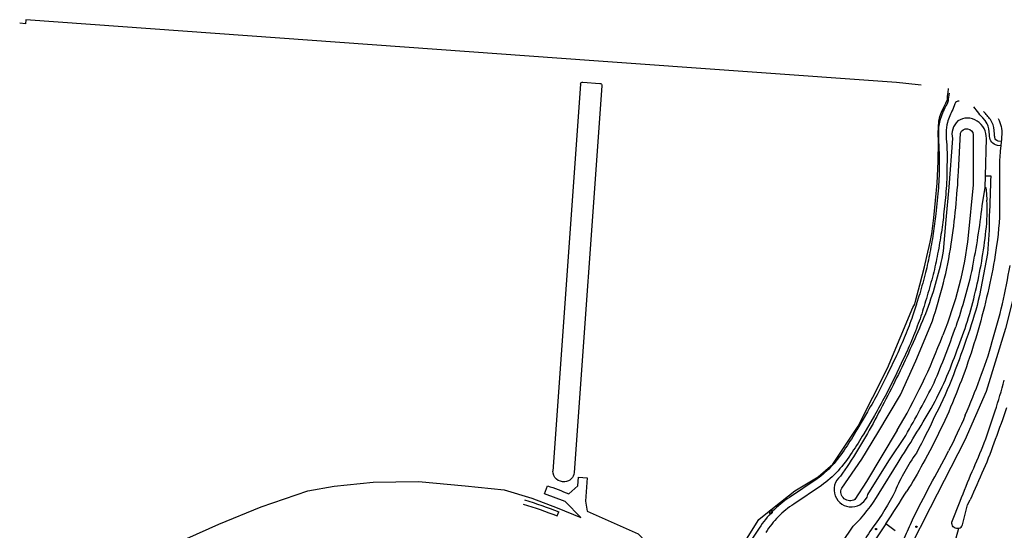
# Model space of a CAD drawing. Extents: x 165936 to 168762, y 445225 to 450407.
# Tile 68 of 69: x 168063 to 168517, y 450171 to 450407. Entities that reach past the tile are written whole.
import ezdxf

# ---------------------------------------------------------------- set-up
doc = ezdxf.new("R2010")
doc.units = 0
doc.header["$LTSCALE"] = 4
doc.layers.get('0').update_dxf_attribs({"linetype": 'CONTINUOUS'})
for name, color, linetype in [('G_BTD', 3, 'CONTINUOUS'), ('G_OWG', 6, 'CONTINUOUS'), ('G_OWT', 6, 'CONTINUOUS'), ('G_WGD', 7, 'CONTINUOUS'), ('G_WTD', 5, 'CONTINUOUS'), ('PVGO', 102, 'CONTINUOUS')]:
    doc.layers.add(name, color=color, linetype=linetype)
doc.layers.add('PPAL', color=7, linetype='CONTINUOUS', true_color=0xbd2877)

# ---------------------------------------------------------------- blocks, each defined once
blk = doc.blocks.new('boom')
at = {"color": 0}
for radius in [0.315, 0.225, 0.135]:
    blk.add_circle((0, 0), radius, dxfattribs=at)
blk = doc.blocks.new('lichtmast')
at = {"color": 0}
for p, q in [((-0.6, 0), (-1, 0)), ((-0.71, 0.71), (-0.42, 0.42)), ((0, 0.6), (0, 1)), ((0.42, 0.42), (0.71, 0.71)), ((0.6, 0), (1, 0)), ((-0.42, -0.42), (-0.71, -0.71)), ((0, -0.6), (0, -1)), ((0.42, -0.42), (0.71, -0.71))]:
    blk.add_line(p, q, dxfattribs=at)
blk.add_circle((0, 0), 0.6, dxfattribs=at)

msp = doc.modelspace()

# ---------------------------------------------------------------- linework, layer by layer
at = {"layer": 'G_BTD', "linetype": 'Continuous', "transparency": 33554687}
for points in [[(168467.308, 450378.016), (168327.646, 450388.11), (168065.314, 450407.07), (168065.18, 450405.225), (168062.501, 450405.419)], [(168321.462, 450377.326), (168308.609, 450198.772)], [(168331.337, 450376.615), (168318.483, 450198.062)], [(168322.532, 450378.252), (168330.411, 450377.684)], [(168508.362, 450335.055), (168510.831, 450335.016)], [(168508.218, 450329.583), (168508.606, 450329.577), (168508.884, 450326.663), (168509.069, 450323.742)], [(168509.313, 450299.2), (168505.622, 450279.733)], [(168459.28, 450188.595), (168468.053, 450202.673)], [(168316.044, 450188.258), (168320.272, 450191.917), (168320.561, 450195.932), (168324.55, 450195.645), (168323.778, 450184.916), (168324.443, 450180.223), (168348.024, 450169.786), (168351.833, 450165.792), (168352.202, 450163.457), (168376.349, 450153.565)], [(168107.724, 450148.39), (168106.524, 450151.445), (168110.334, 450154.333), (168124.834, 450161.03), (168154.511, 450174.179), (168174.05, 450182.289), (168195.554, 450189.601), (168207.659, 450191.752), (168225.661, 450193.595), (168246.613, 450193.902), (168268.241, 450191.997), (168286.243, 450190.031), (168298.962, 450186.222), (168310.697, 450181.798), (168321.626, 450177.383), (168314.302, 450184.648), (168304.859, 450188.199), (168306.17, 450191.978)], [(168492.853, 450175.16), (168496.741, 450184.864)], [(168495.958, 450172.285), (168496.157, 450172.318), (168496.687, 450172.534), (168497.157, 450172.86), (168497.544, 450173.28), (168497.804, 450173.936), (168500.161, 450183.102), (168501.336, 450185.492)], [(168410.252, 450114.626), (168412.072, 450119.521), (168436.89, 450157.729), (168442.225, 450165.721), (168447.262, 450173.261)], [(168495.958, 450172.285), (168495.594, 450172.223), (168495.023, 450172.253), (168494.472, 450172.406), (168493.968, 450172.676), (168493.534, 450173.048), (168493.192, 450173.507), (168492.958, 450174.028), (168492.843, 450174.588), (168492.853, 450175.16)], [(168495.958, 450172.285), (168494.793, 450167.716), (168494.198, 450165.958)]]:
    msp.add_lwpolyline(points, dxfattribs=at)
for points in [[(168321.462, 450377.326, -0.4148392), (168322.532, 450378.252)], [(168330.411, 450377.684, -0.413529), (168331.337, 450376.615)], [(168478.755, 450376.856, 0.0143302), (168467.308, 450378.016)], [(168510.831, 450335.016, -0.0053366), (168510.156, 450316.469)], [(168508.646, 450309.594, 0.038662), (168509.069, 450323.742)], [(168510.156, 450316.469, -0.0307461), (168509.313, 450299.2)], [(168503.807, 450281.707, 0.0309418), (168508.646, 450309.594)], [(168495.276, 450254.627, 0.0395559), (168503.807, 450281.707)], [(168505.622, 450279.733, -0.0275685), (168500.37, 450261.895)], [(168500.37, 450261.895, -0.0081713), (168493.583, 450243.147)], [(168483.393, 450227.697, 0.0412519), (168495.276, 450254.627)], [(168493.583, 450243.147, -0.0310581), (168485.353, 450224.853)], [(168512.919, 450226.492, 0.0100789), (168517.1, 450240.676)], [(168468.053, 450202.673, 0.0078298), (168483.393, 450227.697)], [(168507.849, 450211.834, 0.0121526), (168512.919, 450226.492)], [(168518.074, 450227.936, -0.0117634), (168512.935, 450213.383)], [(168485.353, 450224.853, -0.0186869), (168476.489, 450207.077)], [(168512.935, 450213.383, -0.019223), (168507.502, 450199.482)], [(168502.232, 450198.509, 0.0117506), (168507.849, 450211.834)], [(168476.489, 450207.077, 0.0538882), (168466.686, 450189.496)], [(168314.201, 450193.802, -0.4336205), (168308.609, 450198.772)], [(168496.741, 450184.864, -0.0060726), (168502.232, 450198.509)], [(168507.502, 450199.482, -0.0094306), (168501.336, 450185.492)], [(168318.483, 450198.062, -0.3741512), (168314.201, 450193.802)], [(168306.17, 450191.978, -0.0132001), (168316.044, 450188.258)], [(168466.686, 450189.496, -0.0449022), (168456.46, 450172.929)], [(168447.262, 450173.261, 0.0738481), (168459.28, 450188.595)], [(168456.46, 450172.929, 0.0146773), (168445.782, 450155.748)]]:
    msp.add_lwpolyline(points, format="xyb", dxfattribs=at)
at = {"layer": 'G_OWG', "linetype": 'Continuous', "transparency": 33554687}
for points in [[(168474.921, 450274.301), (168475.859, 450275.777), (168476.305, 450277.784), (168478.089, 450284.696), (168480.245, 450293.02), (168481.359, 450297.703), (168482.846, 450304.466), (168483.589, 450308.256), (168484.63, 450315.689), (168486.116, 450331.594), (168486.488, 450341.553), (168486.711, 450350.843), (168486.525, 450354.679), (168486.771, 450357.453), (168486.859, 450360.282), (168487.38, 450362.438), (168488.048, 450364.37), (168489.163, 450366.749), (168490.13, 450368.532), (168490.798, 450370.167), (168490.947, 450371.728), (168491.17, 450373.438), (168491.317, 450375.281)], [(168528.31, 450318.168), (168522.41, 450283.412), (168517.577, 450264.48), (168508.715, 450235.478), (168498.914, 450213.056), (168482.802, 450181.772), (168473.537, 450163.377), (168466.69, 450143.371), (168464.407, 450135.45), (168461.722, 450126.051), (168460.245, 450118.532), (168458.231, 450112.356), (168453.087, 450099.091)], [(168377.005, 450133.589), (168403.776, 450176.368), (168410.863, 450182.105), (168420.382, 450189.663), (168431.23, 450196.146), (168437.977, 450201.967), (168449.619, 450219.429), (168463.113, 450246.284), (168474.921, 450274.301)]]:
    msp.add_lwpolyline(points, dxfattribs=at)
at = {"layer": 'G_OWT', "linetype": 'Continuous', "transparency": 33554687}
for points in [[(168495.591, 450360.347, 0.2570079), (168493.132, 450352.22)], [(168504.541, 450360.285, 0.2985471), (168495.591, 450360.347)], [(168508.814, 450352.215, 0.2784505), (168504.541, 450360.285)], [(168502.342, 450292.53, 0.0222198), (168506.926, 450321.147)], [(168488.868, 450300.291, -0.0442109), (168481.317, 450273.028)], [(168502.342, 450292.53, -0.0301145), (168494.653, 450265.339)], [(168481.317, 450273.028, -0.0144645), (168469.775, 450246.617)], [(168484.678, 450239.526, 0.0194944), (168494.653, 450265.339)], [(168469.775, 450246.617, -0.012371), (168456.489, 450220.765)], [(168471.611, 450215.207, 0.0135323), (168484.678, 450239.526)], [(168456.489, 450220.765, -0.0308984), (168441.421, 450196.374)], [(168441.421, 450196.374, 1.3523598), (168454.162, 450187.91)]]:
    msp.add_lwpolyline(points, format="xyb", dxfattribs=at)
for points in [[(168493.132, 450352.22), (168491.543, 450329.712), (168490.173, 450314.75), (168488.868, 450300.291)], [(168508.362, 450335.055), (168508.814, 450352.215)], [(168508.218, 450329.583), (168508.362, 450335.055)], [(168506.926, 450321.147), (168508.218, 450329.583)], [(168454.162, 450187.91), (168463.746, 450203.456), (168471.611, 450215.207)]]:
    msp.add_lwpolyline(points, dxfattribs=at)
at = {"layer": 'G_WGD', "linetype": 'Continuous', "transparency": 33554687}
for points in [[(168491.633, 450373.235), (168491.256, 450370.38)], [(168494.185, 450368.198), (168493.264, 450365.572)], [(168504.729, 450364.632), (168503.055, 450366.863)], [(168487.376, 450360.572), (168486.785, 450357.458)], [(168509.199, 450358.991), (168508.203, 450360.527), (168507.158, 450361.785)], [(168510.27, 450353.949), (168509.952, 450356.758)], [(168512.573, 450354.256), (168512.489, 450355.976)], [(168486.889, 450349.123), (168487.072, 450343.63), (168487.002, 450337.908)], [(168490.505, 450349.303), (168490.691, 450343.691), (168490.622, 450337.896)], [(168515.452, 450348.918), (168513.958, 450349.057), (168513.043, 450349.335)], [(168515.679, 450350.918), (168514.223, 450351.046)], [(168515.452, 450348.918), (168515.243, 450346.488)], [(168515.679, 450350.918), (168515.675, 450350.891), (168515.452, 450348.918)], [(168514.93, 450338.627), (168514.931, 450323.674)], [(168486.431, 450326.696), (168485.497, 450317.41)], [(168490.035, 450326.351), (168489.093, 450316.995)], [(168477.668, 450279.393), (168476.632, 450276.031), (168476.574, 450275.847), (168476.516, 450275.663), (168476.458, 450275.479), (168476.4, 450275.295), (168474.782, 450270.29)], [(168467.345, 450252.152), (168463.218, 450243.449), (168458.975, 450235.112)], [(168470.63, 450250.631), (168466.461, 450241.84), (168462.158, 450233.388)], [(168453.949, 450226.145), (168449.083, 450217.718)], [(168457.106, 450224.373), (168452.188, 450215.856)], [(168430.629, 450195.102), (168417.896, 450186.563)], [(168432.645, 450192.095), (168419.886, 450183.539)], [(168403.962, 450172.433), (168391.418, 450153.663)], [(168466.687, 450171.19), (168462.407, 450174.429)]]:
    msp.add_lwpolyline(points, dxfattribs=at)
for points in [[(168490.064, 450367.264, 0.052271), (168487.376, 450360.572)], [(168491.256, 450370.38, -0.1239131), (168490.064, 450367.264)], [(168496.281, 450369.537, 0.3297978), (168494.185, 450368.198)], [(168493.264, 450365.572, 0.0519769), (168490.871, 450359.63)], [(168507.158, 450361.785, -0.0549812), (168504.729, 450364.632)], [(168510.649, 450360.938, 0.0366988), (168507.508, 450364.742)], [(168490.871, 450359.63, 0.0677751), (168490.276, 450354.981)], [(168509.952, 450356.758, 0.1151373), (168509.199, 450358.991)], [(168512.489, 450355.976, 0.1266359), (168510.649, 450360.938)], [(168514.199, 450361.411, -0.1464146), (168515.909, 450353.885)], [(168486.785, 450357.458, 0.0295733), (168486.656, 450354.991)], [(168486.656, 450354.991, 0.0212955), (168486.889, 450349.123)], [(168490.276, 450354.981, 0.0213041), (168490.505, 450349.303)], [(168513.043, 450349.335, -0.3261333), (168510.27, 450353.949)], [(168512.745, 450352.697, -0.0769557), (168512.573, 450354.256)], [(168515.909, 450353.885, -0.0242518), (168515.679, 450350.918)], [(168514.223, 450351.046, -0.3026639), (168512.745, 450352.697)], [(168515.243, 450346.488, 0.033713), (168514.93, 450338.627)], [(168487.002, 450337.908, -0.0141015), (168486.819, 450332.163)], [(168490.622, 450337.896, -0.0140692), (168490.435, 450331.998)], [(168486.819, 450332.163, -0.0124405), (168486.431, 450326.696)], [(168490.435, 450331.998, -0.0127489), (168490.035, 450326.351)], [(168514.931, 450323.674, -0.0411144), (168513.549, 450302.904)], [(168485.497, 450317.41, -0.0097947), (168484.283, 450308.424)], [(168489.093, 450316.995, -0.0097514), (168487.862, 450307.882)], [(168484.283, 450308.424, -0.0138104), (168482.487, 450298.429)], [(168487.862, 450307.882, -0.0137672), (168486.049, 450297.785)], [(168513.549, 450302.904, -0.0195568), (168510.415, 450285.41)], [(168482.487, 450298.429, -0.0209444), (168480.409, 450289.172)], [(168486.049, 450297.785, -0.0209914), (168483.911, 450288.256)], [(168516.217, 450275.857, 0.01345), (168519.744, 450293.62)], [(168480.409, 450289.172, -0.0089129), (168477.668, 450279.393)], [(168483.911, 450288.256, -0.0089794), (168481.132, 450278.343)], [(168510.415, 450285.41, -0.0129964), (168506.21, 450268.091)], [(168481.132, 450278.343, -0.006697), (168478.19, 450269.071)], [(168511.551, 450258.487, 0.0112744), (168516.217, 450275.857)], [(168474.782, 450270.29, -0.0118227), (168471.342, 450261.346)], [(168478.19, 450269.071, -0.0118883), (168474.692, 450259.973)], [(168506.21, 450268.091, -0.0100649), (168501.071, 450251.093)], [(168471.342, 450261.346, -0.0105436), (168467.345, 450252.152)], [(168474.692, 450259.973, -0.0104663), (168470.63, 450250.631)], [(168505.842, 450241.276, 0.0205085), (168511.551, 450258.487)], [(168501.071, 450251.093, -0.0113273), (168494.849, 450234.335)], [(168499.105, 450224.507, 0.0106969), (168505.842, 450241.276)], [(168458.975, 450235.112, -0.0071909), (168453.949, 450226.145)], [(168462.158, 450233.388, -0.0071529), (168457.106, 450224.373)], [(168494.849, 450234.335, -0.0160767), (168487.715, 450218.057)], [(168499.105, 450224.507, -0.0151184), (168491.407, 450208.084)], [(168449.083, 450217.718, -0.0140695), (168443.786, 450209.426)], [(168487.715, 450218.057, -0.014104), (168479.509, 450202.202)], [(168452.188, 450215.856, -0.0140463), (168446.83, 450207.467)], [(168443.786, 450209.426, -0.0370429), (168437.684, 450201.328)], [(168482.914, 450192.206, 0.0054653), (168491.407, 450208.084)], [(168446.83, 450207.467, -0.037582), (168440.316, 450198.842)], [(168437.684, 450201.328, -0.0454002), (168430.629, 450195.102)], [(168440.316, 450198.842, -0.0463274), (168432.645, 450192.095)], [(168479.509, 450202.202, -0.0159992), (168472.089, 450189.441)], [(168462.407, 450174.429, 0.0068952), (168472.089, 450189.441)], [(168474.678, 450176.182, -0.0073475), (168482.914, 450192.206)], [(168417.896, 450186.563, 0.0525409), (168410.139, 450180.2)], [(168419.886, 450183.539, 0.0521992), (168412.757, 450177.699)], [(168410.139, 450180.2, 0.0454652), (168403.962, 450172.433)], [(168412.757, 450177.699, 0.0454767), (168406.972, 450170.422)], [(168470.967, 450167.95, -0.00714), (168474.678, 450176.182)], [(168462.407, 450174.429, 0.0239316), (168453.021, 450159.235)]]:
    msp.add_lwpolyline(points, format="xyb", dxfattribs=at)
at = {"layer": 'G_WTD', "linetype": 'Continuous', "transparency": 33554687}
for points in [[(168495.992, 450336.991), (168496.865, 450354.73)], [(168502.785, 450353.968), (168502.747, 450330.789), (168500.49, 450307.464)], [(168442.02, 450190.862), (168451.265, 450204.284), (168458.779, 450216.417), (168469.103, 450233.949), (168476.275, 450249.563), (168479.836, 450258.057), (168483.885, 450268.054)], [(168467.708, 450217.61), (168453.408, 450193.899), (168448.162, 450185.669)], [(168310.65, 450178.034), (168311.394, 450179.89)]]:
    msp.add_lwpolyline(points, dxfattribs=at)
for points in [[(168496.865, 450354.73, -0.7926547), (168502.785, 450353.968)], [(168492.626, 450303.443, 0.0200445), (168495.992, 450336.991)], [(168483.885, 450268.054, 0.0416841), (168492.626, 450303.443)], [(168500.49, 450307.464, -0.0672506), (168488.651, 450261.439)], [(168467.708, 450217.61, 0.0446691), (168488.651, 450261.439)], [(168448.162, 450185.669, -0.7384663), (168442.02, 450190.862)], [(168295.519, 450185.442, -0.0221712), (168311.394, 450179.89)], [(168294.943, 450183.526, -0.0221819), (168310.65, 450178.034)]]:
    msp.add_lwpolyline(points, format="xyb", dxfattribs=at)

# ---------------------------------------------------------------- block references
at = {"layer": 'PPAL', "transparency": 33554687}
msp.add_blockref('lichtmast', (168409.266, 450179.822), dxfattribs=at)
at = {"layer": 'PVGO', "transparency": 33554687}
for p in [(168457.872, 450171.939), (168476.534, 450173.046)]:
    msp.add_blockref('boom', p, dxfattribs=at)

doc.saveas('drawing.dxf')
